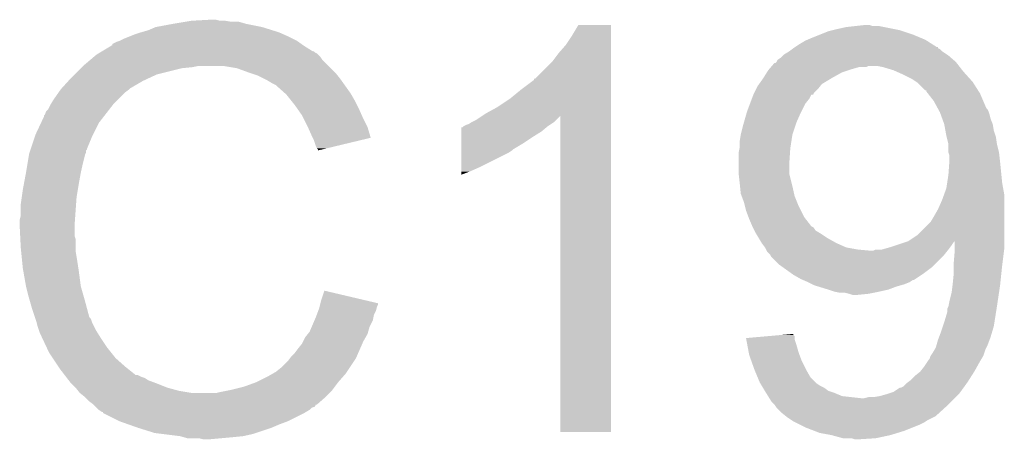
# Model space of a CAD drawing. Extents: x -4.5 to 27.4, y -3.9 to 53.4.
# Tile 35 of 43: x 10.6 to 12.9, y 42.6 to 43.7. Entities that reach past the tile are written whole.
import ezdxf

# ---------------------------------------------------------------- set-up
doc = ezdxf.new("R2010")
doc.units = 0
doc.layers.add('BRUSHLESS_28_CLICK_V101_GTO', color=11, linetype='CONTINUOUS')

msp = doc.modelspace()

# ---------------------------------------------------------------- linework, layer by layer
at = {"layer": 'BRUSHLESS_28_CLICK_V101_GTO'}
for points in [[(10.98042, 43.6499), (11.026138, 43.65244), (11.049002, 43.6499), (11.038842, 43.65244)], [(10.876282, 43.62704), (10.894062, 43.63466), (11.174986, 43.62704), (11.150602, 43.63466)], [(10.894062, 43.63466), (10.9347, 43.64228), (11.150602, 43.63466), (11.112498, 43.64228)], [(10.9347, 43.64228), (10.96518, 43.64736), (11.112498, 43.64228), (11.094724, 43.64736)], [(10.96518, 43.64736), (10.98042, 43.6499), (11.076942, 43.64736), (11.061702, 43.6499)], [(11.89736, 43.614338), (11.912596, 43.639714), (11.991338, 43.614338), (11.99134, 43.639714)], [(11.912596, 43.639714), (11.912612, 43.63974), (11.99134, 43.639714), (11.912612, 43.63974)], [(12.524732, 43.627038), (12.5349, 43.62958), (12.6873, 43.627038), (12.674594, 43.62958)], [(12.5349, 43.62958), (12.557762, 43.63466), (12.674594, 43.62958), (12.6492, 43.63466)], [(12.557762, 43.63466), (12.580622, 43.6372), (12.6492, 43.63466), (12.636502, 43.6372)], [(12.580622, 43.6372), (12.603464, 43.639738), (12.621264, 43.6372), (12.613642, 43.639738)], [(12.603464, 43.639738), (12.603482, 43.63974), (12.613642, 43.639738), (12.603482, 43.63974)], [(10.8077, 43.60164), (10.81786, 43.60672), (11.234414, 43.60164), (11.224258, 43.60672)], [(10.81786, 43.60672), (10.830558, 43.6118), (11.224258, 43.60672), (11.2141, 43.6118)], [(10.830558, 43.6118), (10.843258, 43.61688), (11.2141, 43.6118), (11.20267, 43.61688)], [(10.843258, 43.61688), (10.8585, 43.62196), (11.20267, 43.61688), (11.19124, 43.62196)], [(10.8585, 43.62196), (10.876282, 43.62704), (11.19124, 43.62196), (11.174986, 43.62704)], [(11.88212, 43.59148), (11.89736, 43.614338), (11.991338, 43.59148), (11.991338, 43.614338)], [(12.458702, 43.60164), (12.464622, 43.604178), (12.75225, 43.60164), (12.74826, 43.604178)], [(12.464622, 43.604178), (12.47648, 43.60926), (12.74826, 43.604178), (12.736066, 43.60926)], [(12.47648, 43.60926), (12.49553, 43.61688), (12.736066, 43.60926), (12.717778, 43.61688)], [(12.49553, 43.61688), (12.514582, 43.6245), (12.717778, 43.61688), (12.694916, 43.6245)], [(12.514582, 43.6245), (12.524732, 43.627038), (12.694916, 43.6245), (12.6873, 43.627038)], [(10.764512, 43.57624), (10.785668, 43.58894), (11.27252, 43.57624), (11.2522, 43.58894)], [(10.785668, 43.58894), (10.78992, 43.591492), (11.2522, 43.58894), (11.248626, 43.591492)], [(10.78992, 43.591492), (10.789938, 43.594026), (11.248626, 43.591492), (11.245078, 43.594026)], [(10.789938, 43.594026), (10.800082, 43.5991), (11.245078, 43.594026), (11.237972, 43.5991)], [(10.800082, 43.5991), (10.807694, 43.601638), (11.237972, 43.5991), (11.234416, 43.601638)], [(10.807694, 43.601638), (10.8077, 43.60164), (11.234416, 43.601638), (11.234414, 43.60164)], [(11.86434, 43.57116), (11.88212, 43.59148), (11.991338, 43.57116), (11.991338, 43.59148)], [(12.4206, 43.57624), (12.42737, 43.581318), (12.7889, 43.57624), (12.783816, 43.581318)], [(12.42737, 43.581318), (12.430752, 43.583854), (12.783816, 43.581318), (12.778758, 43.583854)], [(12.430752, 43.583854), (12.43076, 43.58386), (12.778758, 43.583854), (12.778758, 43.58386)], [(12.43076, 43.58386), (12.43453, 43.586374), (12.778758, 43.58386), (12.77874, 43.586374)], [(12.43453, 43.586374), (12.434568, 43.5864), (12.77874, 43.586374), (12.7762, 43.5864)], [(12.434568, 43.5864), (12.445998, 43.59402), (12.7762, 43.5864), (12.764226, 43.59402)], [(12.445998, 43.59402), (12.458702, 43.60164), (12.764226, 43.59402), (12.75225, 43.60164)], [(10.736808, 43.555918), (10.745816, 43.56354), (11.295382, 43.555918), (11.2903, 43.56354)], [(10.745816, 43.56354), (10.751822, 43.568622), (11.2903, 43.56354), (11.285214, 43.568622)], [(10.751822, 43.568622), (10.756046, 43.571158), (11.285214, 43.568622), (11.282676, 43.571158)], [(10.756046, 43.571158), (10.760276, 43.573698), (11.282676, 43.571158), (11.277604, 43.573698)], [(10.760276, 43.573698), (10.764502, 43.576234), (11.277604, 43.573698), (11.275066, 43.576234)], [(10.764502, 43.576234), (10.764512, 43.57624), (11.275066, 43.576234), (11.27252, 43.57624)], [(11.8491, 43.550842), (11.86434, 43.57116), (11.991336, 43.550842), (11.991338, 43.57116)], [(12.392664, 43.555916), (12.400282, 43.561002), (12.816, 43.555916), (12.810066, 43.561002)], [(12.400282, 43.561002), (12.40536, 43.56608), (12.810066, 43.561002), (12.804142, 43.56608)], [(12.40536, 43.56608), (12.407902, 43.568622), (12.804142, 43.56608), (12.80033, 43.568622)], [(12.407902, 43.568622), (12.4206, 43.57624), (12.80033, 43.568622), (12.7889, 43.57624)], [(10.69848, 43.52036), (10.71372, 43.5356), (10.896598, 43.52036), (10.95756, 43.5356)], [(10.71372, 43.5356), (10.71626, 43.53814), (10.95756, 43.5356), (10.982962, 43.53814)], [(10.71626, 43.53814), (10.7188, 43.54068), (10.982962, 43.53814), (10.995658, 43.54068)], [(10.7188, 43.54068), (10.736808, 43.555918), (11.31062, 43.54068), (11.295382, 43.555918)], [(11.089638, 43.5356), (11.059158, 43.54068), (11.3157, 43.5356), (11.31062, 43.54068)], [(11.11758, 43.52544), (11.089638, 43.5356), (11.32586, 43.52544), (11.3157, 43.5356)], [(11.808466, 43.510206), (11.8491, 43.550842), (11.991336, 43.510206), (11.991336, 43.550842)], [(12.3698, 43.530522), (12.371976, 43.53306), (12.562846, 43.530522), (12.57046, 43.53306)], [(12.371976, 43.53306), (12.376332, 43.53814), (12.57046, 43.53306), (12.588242, 43.53814)], [(12.376332, 43.538142), (12.37851, 43.54068), (12.606024, 43.538142), (12.611104, 43.54068)], [(12.376332, 43.53814), (12.376332, 43.538142), (12.588242, 43.53814), (12.606024, 43.538142)], [(12.37851, 43.54068), (12.385044, 43.5483), (12.829824, 43.54068), (12.823896, 43.5483)], [(12.385044, 43.5483), (12.387586, 43.548306), (12.823896, 43.5483), (12.823892, 43.548306)], [(12.387586, 43.548306), (12.390116, 43.550838), (12.823892, 43.548306), (12.821922, 43.550838)], [(12.390116, 43.550838), (12.390122, 43.550844), (12.821922, 43.550838), (12.821916, 43.550844)], [(12.390122, 43.550844), (12.392664, 43.555916), (12.821916, 43.550844), (12.816, 43.555916)], [(12.64666, 43.53814), (12.633958, 43.54068), (12.831798, 43.53814), (12.829824, 43.54068)], [(12.672062, 43.53052), (12.64666, 43.53814), (12.837726, 43.53052), (12.831798, 43.53814)], [(10.683932, 43.50512), (10.69086, 43.51274), (10.863582, 43.50512), (10.88009, 43.51274)], [(10.69086, 43.51274), (10.69848, 43.52036), (10.88009, 43.51274), (10.896598, 43.52036)], [(11.125206, 43.522898), (11.11758, 43.52544), (11.328402, 43.522898), (11.32586, 43.52544)], [(11.140438, 43.51782), (11.125206, 43.522898), (11.332466, 43.51782), (11.328402, 43.522898)], [(11.15568, 43.5102), (11.140438, 43.51782), (11.33856, 43.5102), (11.332466, 43.51782)], [(11.16076, 43.50766), (11.15568, 43.5102), (11.340376, 43.50766), (11.33856, 43.5102)], [(11.80592, 43.50767), (11.805946, 43.5102), (11.991336, 43.50767), (11.991336, 43.5102)], [(11.805946, 43.5102), (11.808466, 43.510206), (11.991336, 43.5102), (11.991336, 43.510206)], [(12.348032, 43.497502), (12.3571, 43.5102), (12.499344, 43.497502), (12.520506, 43.5102)], [(12.3571, 43.5102), (12.358686, 43.51274), (12.520506, 43.5102), (12.52474, 43.51274)], [(12.358686, 43.51274), (12.366624, 43.52544), (12.52474, 43.51274), (12.547602, 43.52544)], [(12.366624, 43.52544), (12.3698, 43.530522), (12.547602, 43.52544), (12.562846, 43.530522)], [(12.677778, 43.52798), (12.672062, 43.53052), (12.8397, 43.52798), (12.837726, 43.53052)], [(12.69492, 43.52036), (12.677778, 43.52798), (12.846558, 43.52036), (12.8397, 43.52798)], [(12.715242, 43.510198), (12.69492, 43.52036), (12.855704, 43.510198), (12.846558, 43.52036)], [(12.726672, 43.502578), (12.715242, 43.510198), (12.86256, 43.502578), (12.855704, 43.510198)], [(10.665462, 43.484802), (10.667766, 43.487338), (10.83056, 43.484802), (10.833098, 43.487338)], [(10.667766, 43.487338), (10.683932, 43.50512), (10.833098, 43.487338), (10.863582, 43.50512)], [(11.173462, 43.50004), (11.16076, 43.50766), (11.345818, 43.50004), (11.340376, 43.50766)], [(11.183616, 43.494962), (11.173462, 43.50004), (11.349446, 43.494962), (11.345818, 43.50004)], [(11.18616, 43.49242), (11.183616, 43.494962), (11.351262, 43.49242), (11.349446, 43.494962)], [(11.206164, 43.47464), (11.18616, 43.49242), (11.363962, 43.47464), (11.351262, 43.49242)], [(11.77544, 43.4848), (11.80592, 43.50767), (11.991334, 43.4848), (11.991336, 43.50767)], [(12.340592, 43.484802), (12.344402, 43.492416), (12.489182, 43.484802), (12.495274, 43.492416)], [(12.344402, 43.492416), (12.348032, 43.497502), (12.495274, 43.492416), (12.499344, 43.497502)], [(12.730482, 43.500038), (12.726672, 43.502578), (12.864178, 43.500038), (12.86256, 43.502578)], [(12.748266, 43.48226), (12.730482, 43.500038), (12.875494, 43.48226), (12.864178, 43.500038)], [(10.647678, 43.4594), (10.660124, 43.477178), (10.802622, 43.4594), (10.8204, 43.477178)], [(10.660124, 43.477178), (10.66546, 43.4848), (10.8204, 43.477178), (10.830558, 43.4848)], [(10.66546, 43.4848), (10.665462, 43.484802), (10.830558, 43.4848), (10.83056, 43.484802)], [(11.20902, 43.4721), (11.206164, 43.47464), (11.365414, 43.4721), (11.363962, 43.47464)], [(11.221212, 43.45686), (11.20902, 43.4721), (11.37412, 43.45686), (11.365414, 43.4721)], [(11.71702, 43.44162), (11.7475, 43.46194), (11.991334, 43.44162), (11.991334, 43.46194)], [(11.7475, 43.46194), (11.77544, 43.4848), (11.991334, 43.46194), (11.991334, 43.4848)], [(12.325666, 43.44924), (12.330432, 43.461946), (12.4587, 43.44924), (12.468862, 43.461946)], [(12.330432, 43.461946), (12.334238, 43.472096), (12.468862, 43.461946), (12.473954, 43.472096)], [(12.334238, 43.472096), (12.33424, 43.4721), (12.473954, 43.472096), (12.474732, 43.4721)], [(12.33424, 43.4721), (12.33425, 43.472122), (12.474732, 43.4721), (12.479016, 43.472122)], [(12.33425, 43.472122), (12.335514, 43.47465), (12.479016, 43.472122), (12.479026, 43.47465)], [(12.335514, 43.47465), (12.340592, 43.484802), (12.479026, 43.47465), (12.489182, 43.484802)], [(12.750796, 43.482238), (12.748266, 43.48226), (12.875508, 43.482238), (12.875494, 43.48226)], [(12.750804, 43.47971), (12.750796, 43.482238), (12.877116, 43.47971), (12.875508, 43.482238)], [(12.754746, 43.474644), (12.750804, 43.47971), (12.88034, 43.474644), (12.877116, 43.47971)], [(12.768582, 43.456856), (12.754746, 43.474644), (12.887966, 43.456856), (12.88034, 43.474644)], [(10.634982, 43.436544), (10.64006, 43.446698), (10.782586, 43.436544), (10.790484, 43.446698)], [(10.64006, 43.446698), (10.641582, 43.449238), (10.790484, 43.446698), (10.79246, 43.449238)], [(10.641582, 43.449238), (10.647678, 43.4594), (10.79246, 43.449238), (10.802622, 43.4594)], [(11.22934, 43.4467), (11.221212, 43.45686), (11.3792, 43.4467), (11.37412, 43.45686)], [(11.236452, 43.43654), (11.22934, 43.4467), (11.38428, 43.43654), (11.3792, 43.4467)], [(11.689078, 43.426378), (11.71702, 43.44162), (11.991334, 43.426378), (11.991334, 43.44162)], [(12.319, 43.43146), (12.325666, 43.44924), (12.44981, 43.43146), (12.4587, 43.44924)], [(12.778276, 43.439084), (12.768582, 43.456856), (12.895582, 43.439084), (12.887966, 43.456856)], [(12.779666, 43.436536), (12.778276, 43.439084), (12.898122, 43.436536), (12.895582, 43.439084)], [(10.617646, 43.403518), (10.62482, 43.418764), (10.7569, 43.403518), (10.768758, 43.418764)], [(10.62482, 43.418764), (10.624826, 43.421306), (10.768758, 43.418764), (10.770734, 43.421306)], [(10.624826, 43.421306), (10.62736, 43.423844), (10.770734, 43.421306), (10.772708, 43.423844)], [(10.62736, 43.423844), (10.629904, 43.431458), (10.772708, 43.423844), (10.77863, 43.431458)], [(10.629904, 43.431458), (10.634982, 43.436544), (10.77863, 43.431458), (10.782586, 43.436544)], [(11.247118, 43.421296), (11.236452, 43.43654), (11.391056, 43.421296), (11.38428, 43.43654)], [(11.250928, 43.41368), (11.247118, 43.421296), (11.39444, 43.41368), (11.391056, 43.421296)], [(11.666222, 43.411142), (11.6814, 43.42126), (11.859258, 43.411142), (11.869374, 43.42126)], [(11.6814, 43.42126), (11.689078, 43.426378), (11.991334, 43.42126), (11.991334, 43.426378)], [(11.86942, 42.659326), (11.869374, 43.42126), (11.991314, 42.659326), (11.991334, 43.42126)], [(12.311742, 43.406058), (12.318274, 43.42892), (12.43838, 43.406058), (12.44854, 43.42892)], [(12.318274, 43.42892), (12.319, 43.43146), (12.44854, 43.42892), (12.44981, 43.43146)], [(12.782436, 43.431458), (12.779666, 43.436536), (12.90066, 43.431458), (12.898122, 43.436536)], [(12.78382, 43.428918), (12.782436, 43.431458), (12.901508, 43.428918), (12.90066, 43.431458)], [(12.785668, 43.42384), (12.78382, 43.428918), (12.903198, 43.42384), (12.901508, 43.428918)], [(12.789362, 43.413678), (12.785668, 43.42384), (12.905742, 43.413678), (12.903198, 43.42384)], [(10.6045, 43.37558), (10.617646, 43.403518), (10.74293, 43.37558), (10.7569, 43.403518)], [(11.25982, 43.3959), (11.250928, 43.41368), (11.403332, 43.3959), (11.39444, 43.41368)], [(11.26095, 43.393358), (11.25982, 43.3959), (11.404602, 43.393358), (11.403332, 43.3959)], [(11.26998, 43.37304), (11.26095, 43.393358), (11.410674, 43.37304), (11.404602, 43.393358)], [(11.630682, 43.3832), (11.630686, 43.39336), (11.823698, 43.3832), (11.83589, 43.39336)], [(11.630686, 43.39336), (11.633206, 43.393366), (11.83589, 43.39336), (11.835898, 43.393366)], [(11.633206, 43.393366), (11.63574, 43.3959), (11.835898, 43.393366), (11.83894, 43.3959)], [(11.63574, 43.3959), (11.635744, 43.395902), (11.83894, 43.3959), (11.838942, 43.395902)], [(11.635744, 43.395902), (11.640822, 43.39844), (11.838942, 43.395902), (11.84275, 43.39844)], [(11.640822, 43.39844), (11.648444, 43.400982), (11.84275, 43.39844), (11.846562, 43.400982)], [(11.648444, 43.400982), (11.656062, 43.40606), (11.846562, 43.400982), (11.85418, 43.40606)], [(11.656062, 43.40606), (11.666222, 43.411142), (11.85418, 43.40606), (11.859258, 43.411142)], [(12.30376, 43.375582), (12.30884, 43.3959), (12.428222, 43.375582), (12.434994, 43.3959)], [(12.30884, 43.3959), (12.311742, 43.406058), (12.434994, 43.3959), (12.43838, 43.406058)], [(12.79398, 43.400978), (12.789362, 43.413678), (12.91082, 43.400978), (12.905742, 43.413678)], [(12.796752, 43.385738), (12.79398, 43.400978), (12.913362, 43.385738), (12.91082, 43.400978)], [(10.593492, 43.342556), (10.603652, 43.37304), (10.72896, 43.342556), (10.74166, 43.37304)], [(10.603652, 43.37304), (10.6045, 43.37558), (10.74166, 43.37304), (10.74293, 43.37558)], [(11.272524, 43.367954), (11.26998, 43.37304), (11.412192, 43.367954), (11.410674, 43.37304)], [(11.27506, 43.36288), (11.272524, 43.367954), (11.391028, 43.36288), (11.412192, 43.367954)], [(11.630676, 43.35526), (11.63068, 43.3705), (11.780522, 43.35526), (11.80338, 43.3705)], [(11.63068, 43.3705), (11.630682, 43.3832), (11.80338, 43.3705), (11.823698, 43.3832)], [(12.30122, 43.360342), (12.30376, 43.37558), (12.425876, 43.360342), (12.42822, 43.37558)], [(12.30376, 43.37558), (12.30376, 43.375582), (12.42822, 43.37558), (12.428222, 43.375582)], [(12.79906, 43.37304), (12.796752, 43.385738), (12.917594, 43.37304), (12.913362, 43.385738)], [(12.799696, 43.370498), (12.79906, 43.37304), (12.91844, 43.370498), (12.917594, 43.37304)], [(12.80414, 43.35272), (12.799696, 43.370498), (12.92098, 43.35272), (12.91844, 43.370498)], [(11.28014, 43.347642), (11.27506, 43.36288), (11.32747, 43.347642), (11.391028, 43.36288)], [(11.282678, 43.342564), (11.28014, 43.347642), (11.30629, 43.342564), (11.32747, 43.347642)], [(11.630672, 43.340018), (11.630676, 43.35526), (11.755118, 43.340018), (11.780522, 43.35526)], [(12.30071, 43.34256), (12.30122, 43.345102), (12.42314, 43.34256), (12.42353, 43.345102)], [(12.30122, 43.345102), (12.30122, 43.360342), (12.42353, 43.345102), (12.425876, 43.360342)], [(12.80414, 43.352718), (12.80414, 43.35272), (12.920982, 43.352718), (12.92098, 43.35272)], [(12.804142, 43.332398), (12.80414, 43.352718), (12.92606, 43.332398), (12.920982, 43.352718)], [(10.58545, 43.307), (10.588836, 43.327318), (10.7188, 43.307), (10.723878, 43.327318)], [(10.588836, 43.327318), (10.589262, 43.329862), (10.723878, 43.327318), (10.72515, 43.329862)], [(10.589262, 43.329862), (10.590106, 43.332396), (10.72515, 43.329862), (10.726418, 43.332396)], [(10.590106, 43.332396), (10.5918, 43.337478), (10.726418, 43.332396), (10.72642, 43.337478)], [(10.5918, 43.337478), (10.592644, 43.340014), (10.72642, 43.337478), (10.728954, 43.340014)], [(10.592644, 43.340014), (10.593492, 43.342556), (10.728954, 43.340014), (10.72896, 43.342556)], [(11.285214, 43.340026), (11.282678, 43.342564), (11.295704, 43.340026), (11.30629, 43.342564)], [(11.28522, 43.337512), (11.285214, 43.340026), (11.28522, 43.337512), (11.295704, 43.340026)], [(11.630664, 43.29684), (11.630672, 43.3324), (11.67384, 43.29684), (11.744958, 43.3324)], [(11.630672, 43.33748), (11.630672, 43.340018), (11.75258, 43.33748), (11.755118, 43.340018)], [(11.630672, 43.3324), (11.630672, 43.33748), (11.744958, 43.3324), (11.75258, 43.33748)], [(12.29868, 43.332402), (12.30071, 43.34256), (12.422462, 43.332402), (12.42314, 43.34256)], [(12.29868, 43.30446), (12.29868, 43.332402), (12.4206, 43.30446), (12.422462, 43.332402)], [(12.80668, 43.324776), (12.804142, 43.332398), (12.926908, 43.324776), (12.92606, 43.332398)], [(12.80668, 43.31462), (12.80668, 43.324776), (12.928036, 43.31462), (12.926908, 43.324776)], [(10.58164, 43.28414), (10.58545, 43.307), (10.71372, 43.28414), (10.7188, 43.307)], [(11.63066, 43.28668), (11.630664, 43.29684), (11.65098, 43.28668), (11.67384, 43.29684)], [(12.29868, 43.281602), (12.29868, 43.30446), (12.4206, 43.281602), (12.4206, 43.30446)], [(12.80414, 43.27906), (12.806316, 43.30954), (12.931648, 43.27906), (12.9286, 43.30954)], [(12.806316, 43.30954), (12.80668, 43.31462), (12.9286, 43.30954), (12.928036, 43.31462)], [(10.5764, 43.2562), (10.58164, 43.28414), (10.70864, 43.2562), (10.71372, 43.28414)], [(11.63066, 43.279094), (11.63066, 43.28668), (11.63066, 43.279094), (11.65098, 43.28668)], [(12.30122, 43.25874), (12.29868, 43.281602), (12.426316, 43.25874), (12.4206, 43.281602)], [(12.801012, 43.25874), (12.80414, 43.27906), (12.93368, 43.25874), (12.931648, 43.27906)], [(10.57402, 43.2435), (10.5764, 43.2562), (10.706522, 43.2435), (10.70864, 43.2562)], [(12.301984, 43.25112), (12.30122, 43.25874), (12.42822, 43.25112), (12.426316, 43.25874)], [(12.30376, 43.233342), (12.301984, 43.25112), (12.432172, 43.233342), (12.42822, 43.25112)], [(12.799058, 43.246038), (12.801012, 43.25874), (12.93599, 43.246038), (12.93368, 43.25874)], [(10.56894, 43.20794), (10.57148, 43.225722), (10.702288, 43.20794), (10.70356, 43.225722)], [(10.57148, 43.225722), (10.57402, 43.2435), (10.70356, 43.225722), (10.706522, 43.2435)], [(12.305666, 43.228262), (12.30376, 43.233342), (12.4333, 43.228262), (12.432172, 43.233342)], [(12.311378, 43.213022), (12.305666, 43.228262), (12.439396, 43.213022), (12.4333, 43.228262)], [(12.7889, 43.218102), (12.793516, 43.230798), (12.93876, 43.218102), (12.93876, 43.230798)], [(12.793516, 43.230798), (12.799058, 43.246038), (12.93876, 43.230798), (12.93599, 43.246038)], [(10.56894, 43.180002), (10.56894, 43.20794), (10.700294, 43.180002), (10.702288, 43.20794)], [(12.31392, 43.20286), (12.311378, 43.213022), (12.44346, 43.20286), (12.439396, 43.213022)], [(12.31646, 43.192702), (12.31392, 43.20286), (12.448542, 43.192702), (12.44346, 43.20286)], [(12.77874, 43.19524), (12.7889, 43.218102), (12.93876, 43.19524), (12.93876, 43.218102)], [(10.5664, 43.169842), (10.56894, 43.180002), (10.699568, 43.169842), (10.700294, 43.180002)], [(12.322174, 43.177466), (12.31646, 43.192702), (12.45616, 43.177466), (12.448542, 43.192702)], [(12.32408, 43.17238), (12.322174, 43.177466), (12.460116, 43.17238), (12.45616, 43.177466)], [(12.760958, 43.164758), (12.76858, 43.17746), (12.93876, 43.164758), (12.93876, 43.17746)], [(12.76858, 43.17746), (12.77874, 43.19524), (12.93876, 43.17746), (12.93876, 43.19524)], [(10.5664, 43.154602), (10.5664, 43.169842), (10.69848, 43.154602), (10.699568, 43.169842)], [(10.5664, 43.1546), (10.5664, 43.154602), (10.698482, 43.1546), (10.69848, 43.154602)], [(10.567544, 43.131738), (10.5664, 43.1546), (10.698482, 43.131738), (10.698482, 43.1546)], [(12.3317, 43.154604), (12.32408, 43.17238), (12.47394, 43.154604), (12.460116, 43.17238)], [(12.3317, 43.1546), (12.3317, 43.154604), (12.473948, 43.1546), (12.47394, 43.154604)], [(12.33297, 43.152062), (12.3317, 43.1546), (12.47901, 43.152062), (12.473948, 43.1546)], [(12.73048, 43.13428), (12.760958, 43.164758), (12.93876, 43.13428), (12.93876, 43.164758)], [(10.567926, 43.124116), (10.567544, 43.131738), (10.70102, 43.124116), (10.698482, 43.131738)], [(12.33678, 43.144442), (12.33297, 43.152062), (12.484098, 43.144442), (12.47901, 43.152062)], [(12.33932, 43.13936), (12.33678, 43.144442), (12.49257, 43.13936), (12.484098, 43.144442)], [(12.340844, 43.13682), (12.33932, 43.13936), (12.496802, 43.13682), (12.49257, 43.13936)], [(12.34694, 43.12666), (12.340844, 43.13682), (12.51204, 43.12666), (12.496802, 43.13682)], [(12.70762, 43.11904), (12.73048, 43.13428), (12.93876, 43.11904), (12.93876, 43.13428)], [(10.56894, 43.1038), (10.567926, 43.124116), (10.70102, 43.1038), (10.70102, 43.124116)], [(12.354558, 43.113962), (12.34694, 43.12666), (12.534898, 43.113962), (12.51204, 43.12666)], [(12.35456, 43.11396), (12.354558, 43.113962), (12.5349, 43.11396), (12.534898, 43.113962)], [(12.362174, 43.103802), (12.35456, 43.11396), (12.557758, 43.103802), (12.5349, 43.11396)], [(12.6619, 43.1038), (12.67714, 43.10888), (12.80795, 43.1038), (12.81176, 43.10888)], [(12.67714, 43.10888), (12.7, 43.1165), (12.81176, 43.10888), (12.81684, 43.1165)], [(12.7, 43.1165), (12.7075, 43.119), (12.81684, 43.1165), (12.819334, 43.119)], [(12.7075, 43.119), (12.70762, 43.11904), (12.93876, 43.119), (12.93876, 43.11904)], [(12.81937, 43.10126), (12.819334, 43.119), (12.93876, 43.10126), (12.93876, 43.119)], [(10.569704, 43.096178), (10.56894, 43.1038), (10.70102, 43.096178), (10.70102, 43.1038)], [(10.571226, 43.08094), (10.569704, 43.096178), (10.70356, 43.08094), (10.70102, 43.096178)], [(12.362178, 43.103796), (12.362174, 43.103802), (12.557792, 43.103796), (12.557758, 43.103802)], [(12.364718, 43.09872), (12.362178, 43.103796), (12.5857, 43.09872), (12.557792, 43.103796)], [(12.36599, 43.09618), (12.364718, 43.09872), (12.61364, 43.09618), (12.5857, 43.09872)], [(12.367258, 43.093644), (12.36599, 43.09618), (12.800078, 43.093644), (12.802108, 43.09618)], [(12.374876, 43.08602), (12.367258, 43.093644), (12.79398, 43.08602), (12.800078, 43.093644)], [(12.374878, 43.086016), (12.374876, 43.08602), (12.793974, 43.086016), (12.79398, 43.08602)], [(12.377418, 43.080944), (12.374878, 43.086016), (12.788902, 43.080944), (12.793974, 43.086016)], [(12.623796, 43.09618), (12.628876, 43.098718), (12.802108, 43.09618), (12.804138, 43.098718)], [(12.628876, 43.098718), (12.644118, 43.09872), (12.804138, 43.098718), (12.80414, 43.09872)], [(12.644118, 43.09872), (12.6619, 43.1038), (12.80414, 43.09872), (12.80795, 43.1038)], [(12.81684, 43.0657), (12.81938, 43.096178), (12.934314, 43.0657), (12.938124, 43.096178)], [(12.81938, 43.096178), (12.81937, 43.10126), (12.938124, 43.096178), (12.93876, 43.10126)], [(10.57402, 43.052998), (10.571226, 43.08094), (10.70786, 43.052998), (10.70356, 43.08094)], [(12.395198, 43.063162), (12.377418, 43.080944), (12.77112, 43.063162), (12.788902, 43.080944)], [(12.405868, 43.05554), (12.395198, 43.063162), (12.763498, 43.05554), (12.77112, 43.063162)], [(12.81684, 43.06062), (12.81684, 43.0657), (12.93368, 43.06062), (12.934314, 43.0657)], [(12.81684, 43.040298), (12.81684, 43.06062), (12.93154, 43.040298), (12.93368, 43.06062)], [(10.574918, 43.04792), (10.57402, 43.052998), (10.70864, 43.04792), (10.70786, 43.052998)], [(10.58164, 43.00982), (10.574918, 43.04792), (10.71372, 43.00982), (10.70864, 43.04792)], [(12.427204, 43.0403), (12.405868, 43.05554), (12.74318, 43.0403), (12.763498, 43.05554)], [(12.430758, 43.03776), (12.427204, 43.0403), (12.73937, 43.03776), (12.74318, 43.0403)], [(12.448538, 43.0276), (12.430758, 43.03776), (12.72413, 43.0276), (12.73937, 43.03776)], [(12.8143, 43.0149), (12.81684, 43.040298), (12.928866, 43.0149), (12.93154, 43.040298)], [(12.454466, 43.02506), (12.448538, 43.0276), (12.72032, 43.02506), (12.72413, 43.0276)], [(12.454476, 43.025056), (12.454466, 43.02506), (12.717774, 43.025056), (12.72032, 43.02506)], [(12.46632, 43.01998), (12.454476, 43.025056), (12.710164, 43.01998), (12.717774, 43.025056)], [(12.476484, 43.014898), (12.46632, 43.01998), (12.69746, 43.014898), (12.710164, 43.01998)], [(12.48156, 43.01236), (12.476484, 43.014898), (12.688572, 43.01236), (12.69746, 43.014898)], [(12.489816, 43.00982), (12.48156, 43.01236), (12.67968, 43.00982), (12.688572, 43.01236)], [(12.81176, 42.994582), (12.813982, 43.01236), (12.925932, 42.994582), (12.9286, 43.01236)], [(12.813982, 43.01236), (12.8143, 43.0149), (12.9286, 43.01236), (12.928866, 43.0149)], [(10.581642, 43.009818), (10.58164, 43.00982), (10.71372, 43.009818), (10.71372, 43.00982)], [(10.58672, 42.9895), (10.581642, 43.009818), (10.719526, 42.9895), (10.71372, 43.009818)], [(10.591076, 42.97426), (10.58672, 42.9895), (10.72388, 42.97426), (10.719526, 42.9895)], [(11.29284, 42.976798), (11.300484, 42.999656), (11.397556, 42.976798), (11.300484, 42.999656)], [(12.51458, 43.0022), (12.489816, 43.00982), (12.659358, 43.0022), (12.67968, 43.00982)], [(12.52982, 42.997122), (12.51458, 43.0022), (12.636508, 42.997122), (12.659358, 43.0022)], [(12.52983, 42.99712), (12.52982, 42.997122), (12.6365, 42.99712), (12.636508, 42.997122)], [(12.542518, 42.99458), (12.52983, 42.99712), (12.6238, 42.99458), (12.6365, 42.99712)], [(12.565374, 42.99204), (12.555218, 42.99458), (12.611102, 42.99204), (12.6238, 42.99458)], [(12.56538, 42.992038), (12.565374, 42.99204), (12.611082, 42.992038), (12.611102, 42.99204)], [(12.572998, 42.989502), (12.56538, 42.992038), (12.585722, 42.989502), (12.611082, 42.992038)], [(12.585702, 42.9895), (12.572998, 42.989502), (12.585702, 42.9895), (12.585722, 42.989502)], [(12.80668, 42.97426), (12.81176, 42.994582), (12.922884, 42.97426), (12.925932, 42.994582)], [(10.59688, 42.95394), (10.591076, 42.97426), (10.729302, 42.95394), (10.72388, 42.97426)], [(11.289028, 42.961558), (11.290298, 42.966636), (11.427458, 42.961558), (11.429998, 42.966636)], [(11.290298, 42.966636), (11.290928, 42.969158), (11.429998, 42.966636), (11.43, 42.969158)], [(11.290928, 42.969158), (11.29284, 42.976798), (11.43, 42.969158), (11.397556, 42.976798)], [(12.80414, 42.961562), (12.80668, 42.97426), (12.92098, 42.961562), (12.922884, 42.97426)], [(10.602806, 42.936162), (10.59688, 42.95394), (10.734044, 42.936162), (10.729302, 42.95394)], [(11.28014, 42.93616), (11.282044, 42.941238), (11.418822, 42.93616), (11.41984, 42.941238)], [(11.282044, 42.941238), (11.285852, 42.951398), (11.41984, 42.941238), (11.42492, 42.951398)], [(11.285852, 42.951398), (11.28776, 42.956482), (11.42492, 42.951398), (11.426188, 42.956482)], [(11.28776, 42.956482), (11.289028, 42.961558), (11.426188, 42.956482), (11.427458, 42.961558)], [(12.79398, 42.92346), (12.8016, 42.948862), (12.914964, 42.92346), (12.918974, 42.948862)], [(12.8016, 42.948862), (12.801602, 42.956484), (12.918974, 42.948862), (12.920178, 42.956484)], [(12.801602, 42.956484), (12.804138, 42.96156), (12.920178, 42.956484), (12.92098, 42.96156)], [(12.804138, 42.96156), (12.80414, 42.961562), (12.92098, 42.96156), (12.92098, 42.961562)], [(10.603656, 42.933616), (10.602806, 42.936162), (10.736582, 42.933616), (10.734044, 42.936162)], [(10.605348, 42.928538), (10.603656, 42.933616), (10.73912, 42.928538), (10.736582, 42.933616)], [(10.60704, 42.923458), (10.605348, 42.928538), (10.740814, 42.923458), (10.73912, 42.928538)], [(10.607676, 42.92092), (10.60704, 42.923458), (10.74166, 42.92092), (10.740814, 42.923458)], [(10.609582, 42.9133), (10.607676, 42.92092), (10.745472, 42.9133), (10.74166, 42.92092)], [(11.27034, 42.913298), (11.276872, 42.928538), (11.409678, 42.913298), (11.417298, 42.928538)], [(11.276872, 42.928538), (11.28014, 42.93616), (11.417298, 42.928538), (11.418822, 42.93616)], [(12.790592, 42.913298), (12.79398, 42.92346), (12.91336, 42.913298), (12.914964, 42.92346)], [(10.612122, 42.905682), (10.609582, 42.9133), (10.74928, 42.905682), (10.745472, 42.9133)], [(10.61466, 42.898062), (10.612122, 42.905682), (10.754044, 42.898062), (10.74928, 42.905682)], [(10.6172, 42.89298), (10.61466, 42.898062), (10.757218, 42.89298), (10.754044, 42.898062)], [(10.620786, 42.88536), (10.6172, 42.89298), (10.76198, 42.88536), (10.757218, 42.89298)], [(11.25474, 42.887896), (11.260834, 42.895518), (11.400244, 42.887896), (11.4046, 42.895518)], [(11.260834, 42.895518), (11.2649, 42.900602), (11.4046, 42.895518), (11.40605, 42.900602)], [(11.2649, 42.900602), (11.27034, 42.913298), (11.40605, 42.900602), (11.409678, 42.913298)], [(12.373748, 42.890438), (12.402354, 42.892974), (12.4333, 42.890438), (12.430766, 42.892974)], [(12.402354, 42.892974), (12.43076, 42.895492), (12.430766, 42.892974), (12.43076, 42.895492)], [(12.781596, 42.8879), (12.78636, 42.9006), (12.905742, 42.8879), (12.90955, 42.9006)], [(12.78636, 42.9006), (12.790592, 42.913298), (12.90955, 42.9006), (12.91336, 42.913298)], [(10.631544, 42.8625), (10.620786, 42.88536), (10.77722, 42.8625), (10.76198, 42.88536)], [(11.23696, 42.85996), (11.247122, 42.872662), (11.38666, 42.85996), (11.392218, 42.872662)], [(11.247122, 42.872662), (11.24966, 42.87774), (11.392218, 42.872662), (11.39444, 42.87774)], [(11.24966, 42.87774), (11.25474, 42.887896), (11.39444, 42.87774), (11.400244, 42.887896)], [(12.316488, 42.885362), (12.373748, 42.890438), (12.433302, 42.885362), (12.4333, 42.890438)], [(12.316964, 42.882818), (12.316488, 42.885362), (12.433302, 42.882818), (12.433302, 42.885362)], [(12.31981, 42.86758), (12.316964, 42.882818), (12.43838, 42.86758), (12.433302, 42.882818)], [(12.775112, 42.86758), (12.77874, 42.88028), (12.89812, 42.86758), (12.902882, 42.88028)], [(12.77874, 42.88028), (12.781596, 42.8879), (12.902882, 42.88028), (12.905742, 42.8879)], [(10.63752, 42.849796), (10.631544, 42.8625), (10.787384, 42.849796), (10.77722, 42.8625)], [(10.645986, 42.8371), (10.63752, 42.849796), (10.79754, 42.8371), (10.787384, 42.849796)], [(11.221722, 42.84218), (11.22934, 42.849802), (11.37888, 42.84218), (11.382216, 42.849802)], [(11.22934, 42.849802), (11.23696, 42.85996), (11.382216, 42.849802), (11.38666, 42.85996)], [(12.323132, 42.8498), (12.31981, 42.86758), (12.44346, 42.8498), (12.43838, 42.86758)], [(12.32408, 42.844722), (12.323132, 42.8498), (12.445366, 42.844722), (12.44346, 42.8498)], [(12.760962, 42.842184), (12.76604, 42.849798), (12.887962, 42.842184), (12.8905, 42.849798)], [(12.76604, 42.849798), (12.770612, 42.857418), (12.8905, 42.849798), (12.89304, 42.857418)], [(12.770612, 42.857418), (12.773662, 42.862496), (12.89304, 42.857418), (12.895578, 42.862496)], [(12.773662, 42.862496), (12.775112, 42.86758), (12.895578, 42.862496), (12.89812, 42.86758)], [(10.659532, 42.816782), (10.645986, 42.8371), (10.820398, 42.816782), (10.79754, 42.8371)], [(11.19632, 42.81424), (11.2141, 42.832022), (11.36142, 42.81424), (11.373274, 42.832022)], [(11.2141, 42.832022), (11.217908, 42.837098), (11.373274, 42.832022), (11.376658, 42.837098)], [(11.217908, 42.837098), (11.221722, 42.84218), (11.376658, 42.837098), (11.37888, 42.84218)], [(12.329524, 42.82948), (12.32408, 42.844722), (12.45108, 42.82948), (12.445366, 42.844722)], [(12.33678, 42.809162), (12.329524, 42.82948), (12.46124, 42.809162), (12.45108, 42.82948)], [(12.74572, 42.81678), (12.754186, 42.82948), (12.873284, 42.81678), (12.88034, 42.82948)], [(12.754186, 42.82948), (12.755882, 42.832022), (12.88034, 42.82948), (12.881864, 42.832022)], [(12.755882, 42.832022), (12.75842, 42.834564), (12.881864, 42.832022), (12.88339, 42.834564)], [(12.75842, 42.834564), (12.760958, 42.842178), (12.88339, 42.834564), (12.88796, 42.842178)], [(12.760958, 42.842178), (12.760962, 42.842184), (12.88796, 42.842178), (12.887962, 42.842184)], [(10.66292, 42.8117), (10.659532, 42.816782), (10.826752, 42.8117), (10.820398, 42.816782)], [(10.674644, 42.79646), (10.66292, 42.8117), (10.845802, 42.79646), (10.826752, 42.8117)], [(11.165838, 42.79392), (11.174722, 42.798998), (11.346814, 42.79392), (11.35126, 42.798998)], [(11.174722, 42.798998), (11.183614, 42.80408), (11.35126, 42.798998), (11.354646, 42.80408)], [(11.183614, 42.80408), (11.19632, 42.81424), (11.354646, 42.80408), (11.36142, 42.81424)], [(12.33678, 42.80916), (12.33678, 42.809162), (12.461242, 42.80916), (12.46124, 42.809162)], [(12.344186, 42.791384), (12.33678, 42.80916), (12.471402, 42.791384), (12.461242, 42.80916)], [(12.722862, 42.793922), (12.735562, 42.804082), (12.859558, 42.793922), (12.866024, 42.804082)], [(12.735562, 42.804082), (12.737592, 42.80662), (12.866024, 42.804082), (12.86764, 42.80662)], [(12.737592, 42.80662), (12.74572, 42.81678), (12.86764, 42.80662), (12.873284, 42.81678)], [(10.674646, 42.796458), (10.674644, 42.79646), (10.850884, 42.796458), (10.845802, 42.79646)], [(10.678552, 42.79138), (10.674646, 42.796458), (10.861042, 42.79138), (10.850884, 42.796458)], [(10.680508, 42.788838), (10.678552, 42.79138), (10.868664, 42.788838), (10.861042, 42.79138)], [(10.684414, 42.78376), (10.680508, 42.788838), (10.876276, 42.78376), (10.868664, 42.788838)], [(10.68832, 42.778682), (10.684414, 42.78376), (10.88982, 42.778682), (10.876276, 42.78376)], [(10.690862, 42.77614), (10.68832, 42.778682), (10.8966, 42.77614), (10.88982, 42.778682)], [(10.70102, 42.76598), (10.690862, 42.77614), (10.921996, 42.76598), (10.8966, 42.77614)], [(11.10742, 42.768522), (11.13536, 42.77868), (11.325858, 42.768522), (11.333478, 42.77868)], [(11.13536, 42.77868), (11.135362, 42.778682), (11.333478, 42.77868), (11.33348, 42.778682)], [(11.135362, 42.778682), (11.165838, 42.79392), (11.33348, 42.778682), (11.346814, 42.79392)], [(12.34948, 42.778676), (12.344186, 42.791384), (12.484106, 42.778676), (12.471402, 42.791384)], [(12.351002, 42.77614), (12.34948, 42.778676), (12.48664, 42.77614), (12.484106, 42.778676)], [(12.354052, 42.77106), (12.351002, 42.77614), (12.494262, 42.77106), (12.48664, 42.77614)], [(12.694916, 42.768522), (12.702542, 42.77614), (12.84247, 42.768522), (12.84801, 42.77614)], [(12.702542, 42.77614), (12.705928, 42.778682), (12.84801, 42.77614), (12.84986, 42.778682)], [(12.705928, 42.778682), (12.7127, 42.783762), (12.84986, 42.778682), (12.853092, 42.783762)], [(12.7127, 42.783762), (12.722862, 42.793922), (12.853092, 42.783762), (12.859558, 42.793922)], [(10.701022, 42.765978), (10.70102, 42.76598), (10.922, 42.765978), (10.921996, 42.76598)], [(10.707116, 42.75836), (10.701022, 42.765978), (10.94994, 42.75836), (10.922, 42.765978)], [(10.711178, 42.753282), (10.707116, 42.75836), (10.98041, 42.753282), (10.94994, 42.75836)], [(10.711182, 42.75328), (10.711178, 42.753282), (10.980422, 42.75328), (10.98041, 42.753282)], [(10.723878, 42.743122), (10.711182, 42.75328), (11.303, 42.743122), (11.313158, 42.75328)], [(11.041382, 42.75328), (11.05154, 42.75582), (11.313158, 42.75328), (11.315698, 42.75582)], [(11.05154, 42.75582), (11.06424, 42.75836), (11.315698, 42.75582), (11.318238, 42.75836)], [(11.06424, 42.75836), (11.07694, 42.7609), (11.318238, 42.75836), (11.320142, 42.7609)], [(11.07694, 42.7609), (11.10742, 42.768522), (11.320142, 42.7609), (11.325858, 42.768522)], [(12.3571, 42.765978), (12.354052, 42.77106), (12.504416, 42.765978), (12.494262, 42.77106)], [(12.361672, 42.75836), (12.3571, 42.765978), (12.514578, 42.75836), (12.504416, 42.765978)], [(12.36472, 42.75328), (12.361672, 42.75836), (12.529818, 42.75328), (12.514578, 42.75836)], [(12.369484, 42.74566), (12.36472, 42.75328), (12.547604, 42.74566), (12.529818, 42.75328)], [(12.639042, 42.74566), (12.65682, 42.75074), (12.824458, 42.74566), (12.829538, 42.75074)], [(12.65682, 42.75074), (12.672064, 42.755822), (12.829538, 42.75074), (12.833234, 42.755822)], [(12.672064, 42.755822), (12.6873, 42.76598), (12.833234, 42.755822), (12.84062, 42.76598)], [(12.6873, 42.76598), (12.689844, 42.765982), (12.84062, 42.76598), (12.840622, 42.765982)], [(12.689844, 42.765982), (12.694916, 42.768522), (12.840622, 42.765982), (12.84247, 42.768522)], [(10.723882, 42.74312), (10.723878, 42.743122), (11.303, 42.74312), (11.303, 42.743122)], [(10.73404, 42.732962), (10.723882, 42.74312), (11.291388, 42.732962), (11.303, 42.74312)], [(10.744198, 42.72534), (10.73404, 42.732962), (11.282678, 42.72534), (11.291388, 42.732962)], [(12.37266, 42.74058), (12.369484, 42.74566), (12.593322, 42.74058), (12.547604, 42.74566)], [(12.37742, 42.732962), (12.37266, 42.74058), (12.81176, 42.732962), (12.819378, 42.74058)], [(12.385038, 42.725342), (12.37742, 42.732962), (12.80414, 42.725342), (12.81176, 42.732962)], [(12.600942, 42.74058), (12.611102, 42.74312), (12.819378, 42.74058), (12.821918, 42.74312)], [(12.623802, 42.74312), (12.639042, 42.74566), (12.821918, 42.74312), (12.824458, 42.74566)], [(10.744218, 42.725322), (10.744198, 42.72534), (11.280134, 42.725322), (11.282678, 42.72534)], [(10.749276, 42.720264), (10.744218, 42.725322), (11.277592, 42.720264), (11.280134, 42.725322)], [(10.751824, 42.717716), (10.749276, 42.720264), (11.269982, 42.717716), (11.277592, 42.720264)], [(10.756898, 42.712642), (10.751824, 42.717716), (11.264902, 42.712642), (11.269982, 42.717716)], [(10.756904, 42.712638), (10.756898, 42.712642), (11.264898, 42.712638), (11.264902, 42.712642)], [(10.764514, 42.707564), (10.756904, 42.712638), (11.25644, 42.707564), (11.264898, 42.712638)], [(10.767034, 42.70756), (10.764514, 42.707564), (11.256432, 42.70756), (11.25644, 42.707564)], [(10.76706, 42.705038), (10.767034, 42.70756), (11.25223, 42.705038), (11.256432, 42.70756)], [(10.767096, 42.70502), (10.76706, 42.705038), (11.2522, 42.70502), (11.25223, 42.705038)], [(10.8077, 42.6847), (10.767096, 42.70502), (11.21156, 42.6847), (11.2522, 42.70502)], [(12.38504, 42.72534), (12.385038, 42.725342), (12.80414, 42.72534), (12.80414, 42.725342)], [(12.39012, 42.71772), (12.38504, 42.72534), (12.795758, 42.71772), (12.80414, 42.72534)], [(12.40282, 42.70502), (12.39012, 42.71772), (12.781788, 42.70502), (12.795758, 42.71772)], [(12.40917, 42.69994), (12.40282, 42.70502), (12.7762, 42.69994), (12.781788, 42.70502)], [(10.82929, 42.67708), (10.8077, 42.6847), (11.19124, 42.67708), (11.21156, 42.6847)], [(12.412348, 42.697398), (12.40917, 42.69994), (12.773656, 42.697398), (12.7762, 42.69994)], [(12.41552, 42.69486), (12.412348, 42.697398), (12.76858, 42.69486), (12.773656, 42.697398)], [(12.426954, 42.687238), (12.41552, 42.69486), (12.753338, 42.687238), (12.76858, 42.69486)], [(12.430758, 42.684702), (12.426954, 42.687238), (12.749532, 42.684702), (12.753338, 42.687238)], [(12.435842, 42.68216), (12.430758, 42.684702), (12.745718, 42.68216), (12.749532, 42.684702)], [(12.446002, 42.67708), (12.435842, 42.68216), (12.73556, 42.67708), (12.745718, 42.68216)], [(10.85088, 42.66946), (10.82929, 42.67708), (11.17346, 42.66946), (11.19124, 42.67708)], [(10.891518, 42.65676), (10.85088, 42.66946), (11.135358, 42.65676), (11.17346, 42.66946)], [(10.911838, 42.65422), (10.891518, 42.65676), (11.127738, 42.65422), (11.135358, 42.65676)], [(11.991314, 42.6593), (11.86942, 42.659326), (11.991314, 42.6593), (11.991314, 42.659326)], [(12.46124, 42.66946), (12.446002, 42.67708), (12.71651, 42.66946), (12.73556, 42.67708)], [(12.481054, 42.66184), (12.46124, 42.66946), (12.697462, 42.66184), (12.71651, 42.66946)], [(12.494258, 42.656762), (12.481054, 42.66184), (12.680956, 42.656762), (12.697462, 42.66184)], [(12.522202, 42.65168), (12.494258, 42.656762), (12.66444, 42.65168), (12.680956, 42.656762)], [(10.952478, 42.64914), (10.911838, 42.65422), (11.104878, 42.64914), (11.127738, 42.65422)], [(10.961368, 42.6466), (10.952478, 42.64914), (11.07948, 42.6466), (11.104878, 42.64914)], [(10.970256, 42.64406), (10.961368, 42.6466), (11.05154, 42.64406), (11.07948, 42.6466)], [(11.008358, 42.64152), (10.998198, 42.64406), (11.023602, 42.64152), (11.05154, 42.64406)], [(12.550136, 42.64406), (12.522202, 42.65168), (12.62888, 42.64406), (12.66444, 42.65168)], [(12.578078, 42.641522), (12.570456, 42.64406), (12.588272, 42.641522), (12.62888, 42.64406)], [(12.588242, 42.64152), (12.578078, 42.641522), (12.588242, 42.64152), (12.588272, 42.641522)]]:
    msp.add_solid(points, dxfattribs=at)

doc.saveas('drawing.dxf')
